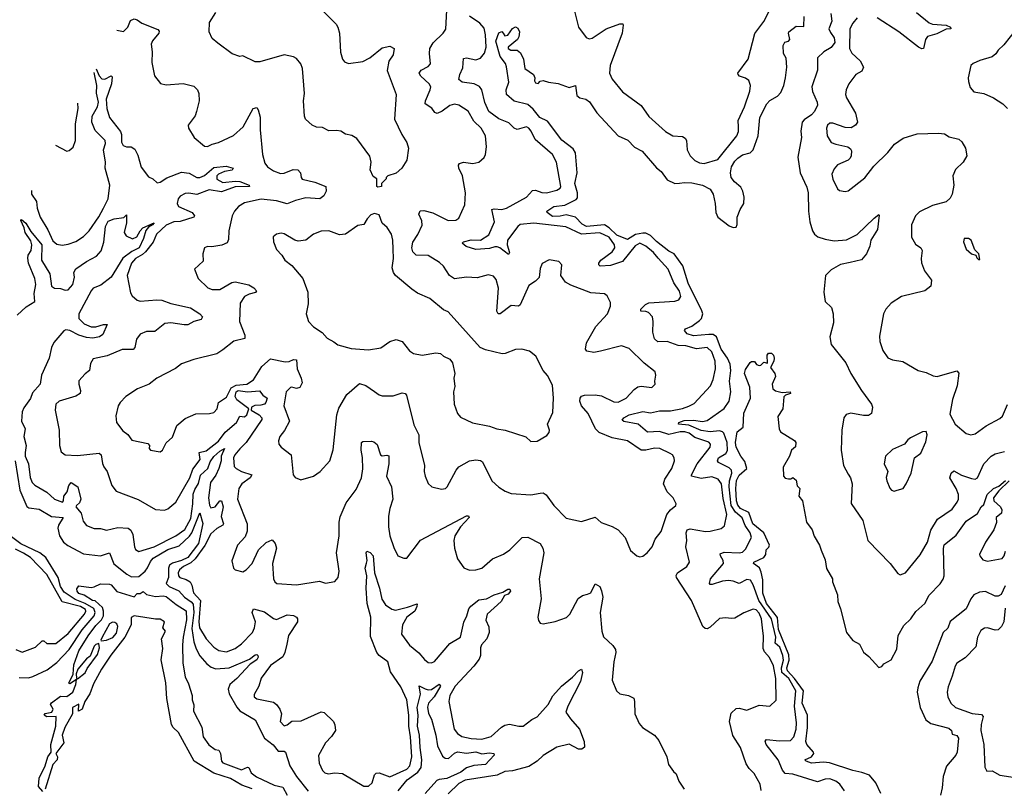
# Model space of a CAD drawing. Extents: x 2220333 to 2384341, y 721037 to 894043.
# Tile 222 of 256: x 2282038 to 2288464, y 869549 to 874564. Entities that reach past the tile are written whole.
import ezdxf

# ---------------------------------------------------------------- set-up
doc = ezdxf.new("R2010")
doc.units = 0

msp = doc.modelspace()

# ---------------------------------------------------------------- linework, layer by layer
at = {"layer": '0CON10XD'}
for points in [[(2283945.4, 874695.4), (2284103.8, 874535), (2284115.7, 874515), (2284125.6, 874475), (2284132.8, 874352.8), (2284145.6, 874305.6), (2284159.1, 874289.1), (2284185, 874278.6), (2284278.2, 874291.8), (2284324.5, 874315.5), (2284405, 874380), (2284455, 874390), (2284482.5, 874375), (2284476.2, 874335), (2284447.1, 874292.9), (2284437.3, 874232.7), (2284495.8, 874075), (2284483.8, 873915), (2284533.3, 873815), (2284565, 873762.5), (2284576.2, 873725), (2284563.9, 873646.1), (2284533.3, 873595), (2284495, 873563.3), (2284440, 873545), (2284430, 873535), (2284430, 873525), (2284400, 873495), (2284400, 873475), (2284375, 873470), (2284370, 873475), (2284370, 873525), (2284345, 873540), (2284326.7, 873585), (2284332.5, 873635), (2284323.6, 873673.6), (2284238.3, 873788.3), (2284205, 873808.8), (2284165, 873816.2), (2284133.6, 873836.4), (2284105, 873841.2), (2284055, 873837.5), (2284015, 873860), (2283975, 873862.5), (2283946.4, 873876.4), (2283903.3, 873915), (2283896.2, 873935), (2283891.2, 874035), (2283897.7, 874082.3), (2283884, 874245), (2283874, 874275), (2283845, 874310), (2283825, 874321.2), (2283765, 874334), (2283605, 874288.8), (2283575, 874288.8), (2283495, 874327.5), (2283475, 874322.5), (2283425, 874340), (2283330.5, 874410.5), (2283295, 874440), (2283273.8, 874485), (2283276.2, 874545), (2283319.1, 874610.9)], [(2285653.5, 874645), (2285685.7, 874515.7), (2285735, 874446.7), (2285755, 874438.8), (2285775, 874443.8), (2285866.8, 874503.2), (2285955, 874537.5), (2285975, 874536.7), (2285977.7, 874527.7), (2285969.5, 874475), (2285891.9, 874265), (2285886.9, 874215), (2285904.3, 874175), (2285972.7, 874092.7), (2286094.7, 874004.7), (2286145, 873932.9), (2286253.6, 873833.6), (2286300, 873805), (2286365, 873800.5), (2286381.4, 873791.4), (2286389.5, 873775), (2286395.6, 873715), (2286414.6, 873674.6), (2286444.6, 873644.6), (2286475, 873630.5), (2286505, 873626.4), (2286595, 873651.8), (2286718.2, 873805), (2286730.5, 873835), (2286729.3, 873865), (2286726.7, 873905), (2286768.5, 873995), (2286803.3, 874096.7), (2286808.6, 874135), (2286797.6, 874167.6), (2286775, 874182.5), (2286736.7, 874195), (2286726.7, 874205), (2286726.2, 874215), (2286793.4, 874306.6), (2286837.3, 874472.7), (2286895, 874552.5), (2286985, 874730.8)], [(2282671.4, 874495.3), (2282715, 874486.7), (2282743.8, 874515), (2282760.9, 874559.1), (2282785, 874569.2), (2282805, 874562.5), (2282835, 874540), (2282939.3, 874499.3), (2282948.3, 874488.3), (2282945.7, 874475), (2282905, 874425.8), (2282895.8, 874405), (2282902, 874355), (2282900, 874285), (2282917.9, 874197.9), (2282957.3, 874147.3), (2282995, 874138.6), (2283105, 874147.1), (2283175, 874130), (2283198.8, 874105), (2283207, 874083), (2283208.8, 874035), (2283192.5, 873965), (2283182.7, 873937.3), (2283138.8, 873875), (2283139.2, 873855), (2283178, 873795), (2283245, 873739.2), (2283265, 873736), (2283295, 873752.5), (2283335, 873761.4), (2283432.6, 873807.4), (2283497.5, 873865), (2283562.9, 873985), (2283585, 873991.2), (2283595.5, 873975.5), (2283608.3, 873928.3), (2283608.8, 873845), (2283623.6, 873685), (2283638.6, 873628.6), (2283655, 873602.9), (2283695, 873577.1), (2283740.3, 873559.7), (2283765, 873562.5), (2283823.1, 873586.9), (2283853, 873583), (2283870, 873565), (2283874.3, 873534.3), (2283882.6, 873522.6), (2283965, 873504), (2284035.4, 873475.4), (2284038.9, 873445), (2284023.1, 873415), (2283996.2, 873393.8), (2283905, 873400.3), (2283838, 873385), (2283785, 873362.8), (2283715, 873381.8), (2283615, 873393.1), (2283505, 873368.5), (2283467.1, 873345), (2283439.2, 873315), (2283424.3, 873285), (2283404.3, 873185.7), (2283400.8, 873129.2), (2283391.7, 873108.3), (2283357.6, 873092.4), (2283291.7, 873081.7), (2283265, 873083.3), (2283244.2, 873075.8), (2283233.3, 873035), (2283235, 872987.5), (2283180, 872935), (2283203.3, 872875), (2283266, 872815), (2283295, 872803.5), (2283345, 872802.2), (2283421.9, 872848.1), (2283445, 872853.6), (2283534.6, 872834.6), (2283566, 872815), (2283583.8, 872795), (2283576.8, 872783.2), (2283535, 872773.1), (2283505, 872757.1), (2283477.5, 872715), (2283472.7, 872595), (2283507.3, 872505), (2283506.6, 872483.4), (2283435, 872467.1), (2283365, 872408.6), (2283325, 872384.3), (2283175, 872345.8), (2283095, 872318), (2283055, 872287.5), (2282933.3, 872225), (2282884.2, 872185.8), (2282806.7, 872155), (2282731.2, 872105), (2282695, 872066.2), (2282680.8, 872045), (2282665, 871980), (2282670, 871935), (2282711.7, 871881.7), (2282745, 871856.7), (2282771.2, 871821.2), (2282875, 871797.5), (2282886.2, 871785), (2282883.3, 871765), (2282892.5, 871755), (2282955, 871743.3), (2282971.2, 871755), (2282995, 871803.8), (2283035, 871840), (2283064.4, 871915), (2283117.7, 871962.3), (2283188, 871992), (2283276.8, 871993.2), (2283305, 872000.8), (2283326.7, 872025), (2283334.8, 872065.2), (2283389, 872101), (2283418.3, 872161.7), (2283451.3, 872178.7), (2283520.8, 872185), (2283565, 872213.5), (2283618.1, 872301.9), (2283675, 872350), (2283770.9, 872330.9), (2283796.7, 872333.3), (2283825.5, 872345.5), (2283844.3, 872344.3), (2283850, 872285), (2283874.3, 872225.7), (2283882.9, 872195), (2283866.5, 872163.5), (2283845, 872156.7), (2283815, 872166.7), (2283805, 872164.3), (2283777.8, 872135), (2283762.7, 872045), (2283799.6, 871945), (2283767.4, 871882.6), (2283736, 871845), (2283726.7, 871815), (2283730, 871795), (2283744.1, 871774.1), (2283810, 871725), (2283823.8, 871595), (2283835.9, 871575.9), (2283872.3, 871562.3), (2283955, 871586), (2283998.8, 871615), (2284062, 871685), (2284083.2, 871756.8), (2284107.5, 871985), (2284121.9, 872028.1), (2284172.4, 872117.6), (2284255, 872190), (2284297.5, 872177.5), (2284355, 872137.5), (2284385, 872115.8), (2284405, 872110), (2284475, 872108.5), (2284535, 872128.9), (2284554.4, 872124.4), (2284562.8, 872112.8), (2284610.2, 871920.2), (2284642.2, 871855), (2284642.5, 871805), (2284680, 871655), (2284678, 871615), (2284684.2, 871585), (2284705, 871537.5), (2284727.5, 871515), (2284790.5, 871500.5), (2284816.7, 871505), (2284827.5, 871515), (2284886.4, 871625), (2284904.2, 871645.8), (2284975, 871684.5), (2285015, 871692.5), (2285045, 871688.1), (2285059.7, 871679.7), (2285119.2, 871555), (2285165, 871514), (2285207.3, 871487.3), (2285245, 871472), (2285375, 871463.3), (2285435, 871474.5), (2285455, 871475.6), (2285475, 871464.3), (2285525, 871394), (2285605, 871312), (2285705, 871289.2), (2285795, 871318), (2285833.5, 871283.5), (2285905, 871256.2), (2285944.2, 871234.2), (2285990, 871185), (2286025, 871101.2), (2286066.4, 871066.4), (2286085, 871060), (2286105, 871063.3), (2286134.2, 871085.8), (2286166, 871125), (2286185.8, 871174.2), (2286225.6, 871224.4), (2286262.9, 871335), (2286285.3, 871364.7), (2286320, 871395), (2286323.3, 871405), (2286303, 871443), (2286263.5, 871483.5), (2286239.1, 871535), (2286248.2, 871565), (2286295.6, 871635), (2286311.4, 871685), (2286310.8, 871705), (2286298.8, 871725), (2286284.3, 871734.3), (2286216.3, 871766.3), (2286180.9, 871769.1), (2286125, 871753.9), (2286095, 871755.4), (2286005.4, 871815.4), (2285905, 871836.4), (2285820.4, 871870.4), (2285795.4, 871895), (2285749.2, 871995), (2285705.5, 872045), (2285694.4, 872075), (2285695.8, 872095), (2285705, 872106.9), (2285725, 872114.5), (2285795, 872115.4), (2285835, 872109.2), (2285915, 872069.4), (2285945, 872068.1), (2285996.1, 872093.9), (2286049.4, 872150.6), (2286072.8, 872167.2), (2286095, 872172.2), (2286165, 872164), (2286186.2, 872185), (2286183.8, 872205), (2286190.8, 872245), (2286185, 872266.2), (2286115, 872322.5), (2286015, 872418), (2285965, 872435.7), (2285828.9, 872401.1), (2285785, 872392.3), (2285740, 872400), (2285731.9, 872415), (2285737.1, 872455), (2285799.2, 872560.8), (2285874, 872645), (2285894, 872695), (2285895, 872717.5), (2285872.3, 872762.3), (2285855, 872774), (2285765, 872781.1), (2285635, 872830.8), (2285600.9, 872850.9), (2285570, 872895), (2285576, 872965), (2285556.7, 872985), (2285495, 872997.5), (2285447.3, 872972.7), (2285435, 872940), (2285428.3, 872881.7), (2285405, 872858), (2285361.3, 872828.7), (2285305, 872702.5), (2285294.4, 872695.6), (2285245, 872698.8), (2285175, 872645.5), (2285161.2, 872645), (2285152.1, 872662.1), (2285162.2, 872812.2), (2285148, 872868), (2285130.3, 872890.3), (2285095, 872898.6), (2285025, 872880), (2284955, 872883.5), (2284875, 872872.5), (2284843.6, 872893.6), (2284803.5, 872955), (2284778.7, 872978.7), (2284705, 873024.6), (2284625, 873028.2), (2284605, 873048.1), (2284596.8, 873075), (2284605, 873113.1), (2284637.1, 873162.9), (2284666.1, 873223.9), (2284661.8, 873251.8), (2284644.3, 873295), (2284653, 873317), (2284675, 873319.4), (2284733.8, 873303.8), (2284835, 873254.3), (2284885, 873255.8), (2284905, 873268.8), (2284942.9, 873355), (2284948.5, 873435), (2284929.1, 873545), (2284904.4, 873595), (2284902.5, 873615), (2284908.8, 873625), (2284935, 873634.5), (2284995, 873624.4), (2285035, 873634), (2285070, 873665), (2285078.8, 873685), (2285086, 873735), (2285078.1, 873805), (2285049.4, 873855), (2285001.4, 873901.4), (2284965, 873967.1), (2284905, 874005.5), (2284875, 874012.5), (2284845, 874004.4), (2284795, 873966.2), (2284762.2, 873952.2), (2284748.6, 873958.6), (2284727.2, 873987.2), (2284685.6, 874015), (2284686.2, 874035), (2284717.9, 874105), (2284720.9, 874125), (2284711.8, 874145), (2284655.6, 874195), (2284644.5, 874215.5), (2284659.2, 874235), (2284705, 874258.1), (2284720, 874275), (2284712.6, 874342.6), (2284715.4, 874375), (2284737.4, 874412.6), (2284801.4, 874475), (2284818.9, 874501.1), (2284826.1, 874625)], [(2286629.4, 871439.4), (2286618.4, 871535), (2286596.7, 871565), (2286555, 871580.6), (2286485, 871571), (2286422.9, 871585), (2286422.2, 871595), (2286458.9, 871665), (2286544.6, 871775), (2286546.5, 871795), (2286536.7, 871806.8), (2286445, 871836.6), (2286407.2, 871865), (2286380, 871875), (2286348, 871875), (2286275, 871858.2), (2286215, 871876.9), (2286135, 871873.1), (2286075, 871923.6), (2285982.2, 871942.2), (2285971.2, 871951.2), (2285981.9, 871965), (2286016.7, 871985), (2286105, 872007.8), (2286155, 871999.4), (2286215, 872011.1), (2286285, 872011.2), (2286365, 872026.7), (2286405, 872042.3), (2286440.2, 872059.8), (2286547.1, 872175), (2286563.9, 872216.1), (2286580.5, 872285), (2286578.2, 872335), (2286555, 872396.9), (2286525, 872424.5), (2286455, 872416.3), (2286385.3, 872434.7), (2286335, 872438.9), (2286265, 872464.6), (2286202.6, 872462.6), (2286180.4, 872480.4), (2286170, 872525), (2286173.6, 872595), (2286169.4, 872625), (2286143, 872653), (2286125, 872660.6), (2286092.7, 872662.7), (2286092, 872675), (2286121.9, 872705), (2286145, 872717.3), (2286315, 872726.5), (2286339.2, 872735), (2286352.4, 872757.6), (2286345, 872792.5), (2286307, 872847), (2286269.6, 872935), (2286205, 873007.8), (2286175, 873044.5), (2286125, 873086.5), (2286085, 873105.4), (2286055, 873088), (2285973.5, 872986.5), (2285895, 872960), (2285826.7, 872955), (2285817.5, 872965), (2285817.7, 872975), (2285830.7, 872995), (2285905, 873048.1), (2285923, 873075), (2285921, 873095), (2285885, 873145.6), (2285825, 873172.4), (2285705, 873163.5), (2285602.5, 873212.5), (2285394.7, 873235.3), (2285305, 873227.1), (2285289.6, 873215), (2285222.1, 873125), (2285220.3, 873095), (2285235.4, 873045), (2285228.6, 873031.4), (2285172.2, 873075), (2285155, 873082.4), (2285139.3, 873080.7), (2285105, 873071.2), (2285015, 873064.1), (2284953.2, 873083.2), (2284925.8, 873105), (2284933.8, 873115), (2284985, 873127.4), (2285045, 873125.3), (2285099.1, 873160.9), (2285137.8, 873245), (2285118.8, 873325), (2285135, 873330), (2285185, 873326), (2285215, 873334), (2285345, 873406), (2285385, 873449.1), (2285405, 873451.2), (2285445, 873435.3), (2285477.5, 873435), (2285545, 873451.5), (2285565, 873464.3), (2285569.4, 873475), (2285541.5, 873635), (2285516.1, 873685), (2285402.6, 873782.6), (2285377.1, 873837.1), (2285362, 873855), (2285345, 873864.3), (2285285, 873846.5), (2285266, 873856), (2285231.5, 873891.5), (2285165, 873917.2), (2285100.4, 873965), (2285073.8, 874023.8), (2285053.8, 874105), (2285038.4, 874128.4), (2285005, 874144.6), (2284926.2, 874155), (2284905, 874172.5), (2284911.5, 874205), (2284930.9, 874249.1), (2284935, 874310), (2284955, 874314.5), (2285015, 874302.2), (2285045, 874312.5), (2285071.8, 874345), (2285082.5, 874385), (2285078.5, 874465), (2285069.4, 874509.4), (2285040.5, 874540.5), (2284975, 874585.6)], [(2287422.4, 869532.4), (2287390, 869575), (2287364, 869595), (2287325, 869610), (2287295, 869608.2), (2287245, 869591.3), (2287085, 869640), (2287035, 869646.4), (2287017.6, 869667.6), (2286989.6, 869735), (2286910.4, 869835), (2286904.4, 869855.6), (2286913.3, 869866.7), (2286997.6, 869857.6), (2287068.8, 869861.2), (2287090.3, 869885), (2287106.4, 869935), (2287108, 869975), (2287094.8, 870084.8), (2287103.4, 870185), (2287057.1, 870265), (2287012.7, 870305), (2287011.1, 870335), (2287022.7, 870385), (2287019.9, 870415), (2286998.6, 870468.6), (2286969.4, 870495), (2286973.5, 870535), (2286944.4, 870655), (2286861.4, 870775), (2286825, 870876.5), (2286807.5, 870907.5), (2286785, 870912), (2286735, 870884.5), (2286695, 870901.1), (2286665, 870904.7), (2286625, 870901.3), (2286557.5, 870877.5), (2286545, 870878.8), (2286541.4, 870885), (2286547.9, 870915), (2286630.8, 871015), (2286628.9, 871035), (2286611.5, 871065), (2286610.9, 871079.1), (2286635, 871088.8), (2286734.7, 871085.3), (2286755, 871089.6), (2286775, 871110), (2286814, 871185), (2286806.6, 871215), (2286772.4, 871262.4), (2286752.6, 871312.6), (2286710.2, 871350.2), (2286681.1, 871395), (2286668.9, 871515), (2286670.6, 871555), (2286685.8, 871605.8), (2286684.8, 871624.8), (2286669, 871639), (2286599.4, 871675), (2286592.7, 871685), (2286599.6, 871705), (2286646.6, 871733.4), (2286657.8, 871752.2), (2286654.8, 871805), (2286634.7, 871865), (2286624.6, 871875), (2286605, 871880.6), (2286545, 871874.2), (2286485, 871883.2), (2286405, 871918.8), (2286337.5, 871925), (2286339.4, 871935), (2286375, 871948.1), (2286435, 871951), (2286495, 871942.3), (2286525, 871948.7), (2286635, 872026.1), (2286669.2, 872075), (2286679.2, 872135), (2286670, 872205), (2286678.7, 872275), (2286676.2, 872316.2), (2286658, 872355), (2286616.9, 872415), (2286587.1, 872495), (2286565, 872509.3), (2286535, 872509), (2286435, 872501.9), (2286394.5, 872515), (2286377.1, 872535), (2286383.3, 872546.7), (2286425, 872563.8), (2286475, 872600), (2286488.5, 872615), (2286496.2, 872645), (2286491.2, 872665), (2286400.3, 872845), (2286367.1, 872957.1), (2286309.7, 873035), (2286275, 873054.2), (2286195, 873115.4), (2286155.1, 873155.1), (2286125, 873169.9), (2286105, 873171.8), (2286057.6, 873162.4), (2286005, 873130.3), (2285935, 873156.9), (2285885, 873206.3), (2285855, 873224.4), (2285736.9, 873215), (2285709.1, 873229.1), (2285665, 873276.3), (2285605, 873290.7), (2285565, 873282.1), (2285515, 873279.8), (2285480.8, 873305), (2285478, 873315), (2285525, 873345.2), (2285597.1, 873352.9), (2285669.4, 873390.6), (2285678.3, 873401.7), (2285677.8, 873435), (2285662, 873495), (2285677.5, 873565), (2285666.2, 873695), (2285650.1, 873720.1), (2285577, 873777), (2285482.6, 873902.6), (2285432.6, 873925), (2285389.5, 873979.5), (2285355, 874009.3), (2285265, 874032.8), (2285216.2, 874076.2), (2285212.9, 874105), (2285230.5, 874155), (2285216.5, 874256.5), (2285208.3, 874278.3), (2285175, 874323.8), (2285145.8, 874424.2), (2285165, 874478), (2285185, 874486.7), (2285193.3, 874475), (2285205, 874457.5), (2285225, 874463.3), (2285255, 874506.7), (2285275, 874517.5), (2285289.2, 874509.2), (2285300, 874485), (2285295, 874452.5), (2285286.2, 874435), (2285226.2, 874385), (2285226.2, 874375), (2285244.2, 874364.2), (2285285, 874364.5), (2285306.6, 874346.6), (2285326.9, 874306.9), (2285334.6, 874244.6), (2285391.2, 874205), (2285400, 874185), (2285397.5, 874165), (2285405, 874152.5), (2285421.7, 874148.3), (2285435, 874162.5), (2285455, 874167.5), (2285490, 874155), (2285552.7, 874147.3), (2285625, 874121.5), (2285665, 874133.3), (2285675, 874068), (2285695, 874054.2), (2285732.5, 874045), (2285757, 874027), (2285805.5, 873955.5), (2285944, 873805), (2286007.6, 873777.6), (2286051.7, 873731.7), (2286101.2, 873705), (2286195, 873598), (2286225, 873572.9), (2286265, 873519.2), (2286315, 873495.7), (2286345, 873496.5), (2286377.6, 873502.4), (2286425, 873498.9), (2286495, 873484.6), (2286545, 873457.3), (2286564.6, 873425), (2286578.2, 873365), (2286581.5, 873305), (2286595, 873276), (2286668.8, 873218.8), (2286695, 873207.5), (2286715, 873210), (2286721.7, 873228.3), (2286720, 873275), (2286740.4, 873325), (2286765.5, 873364.5), (2286765.8, 873405), (2286758.4, 873445), (2286745, 873471.1), (2286704.6, 873505), (2286682.8, 873535), (2286676.6, 873565), (2286685, 873604), (2286705, 873641.1), (2286725, 873660.9), (2286755, 873681.5), (2286806, 873694), (2286826.2, 873713.8), (2286857.1, 873805), (2286867.8, 873925), (2286915, 874015.6), (2286935, 874035.5), (2286985, 874065.6), (2287005, 874088.1), (2287025.7, 874134.3), (2287036, 874184), (2287045.6, 874255), (2287041.7, 874311.7), (2287023.8, 874343.8), (2287021.4, 874395), (2287032.3, 874417.7), (2287056.3, 874423.7), (2287064.4, 874435), (2287055.5, 874475), (2287058.5, 874485), (2287105, 874521.4), (2287155, 874520), (2287157.9, 874585)], [(2287332.9, 874605), (2287337.8, 874555), (2287320, 874505), (2287329.6, 874479.6), (2287354.7, 874445), (2287357.4, 874415), (2287335, 874382.2), (2287285.5, 874354.5), (2287246, 874315), (2287244.5, 874235), (2287208.2, 874125), (2287212.9, 874095), (2287242.7, 874025), (2287245.3, 874005), (2287225.2, 873965), (2287206.9, 873943.1), (2287159.1, 873910.9), (2287145.9, 873894.1), (2287135.4, 873835.4), (2287140.6, 873795), (2287117.6, 873667.6), (2287131.1, 873565), (2287175, 873470), (2287185, 873433.3), (2287185.5, 873315), (2287194.4, 873245), (2287212.5, 873185), (2287225, 873163.3), (2287247, 873147), (2287295, 873130.8), (2287355, 873120.7), (2287435, 873126.4), (2287505, 873163.1), (2287615, 873268.9), (2287645, 873292.5), (2287648.3, 873288.3), (2287636.7, 873195), (2287592.5, 873125), (2287586, 873085), (2287564.3, 873035), (2287532.7, 872997.3), (2287459.2, 872979.2), (2287395, 872966), (2287335, 872932), (2287297.5, 872895), (2287286.5, 872785), (2287295.7, 872725.7), (2287335.7, 872685), (2287348.1, 872645), (2287348.9, 872585), (2287325.8, 872495), (2287334.4, 872444.4), (2287429.4, 872325), (2287462.9, 872255), (2287531.9, 872145), (2287598, 872055), (2287603.6, 872036.4), (2287596.7, 871995), (2287578.8, 871981.2), (2287545, 871980.5), (2287463.2, 871996.8), (2287432.4, 871987.6), (2287418.1, 871965), (2287403.6, 871885), (2287399.2, 871755), (2287414.7, 871654.7), (2287445, 871598.1), (2287460, 871575), (2287471.2, 871535), (2287465, 871406.7), (2287540.6, 871295), (2287573.1, 871165), (2287718.8, 871015), (2287770.5, 870950.5), (2287785, 870941.2), (2287818.8, 870955), (2287915, 871072), (2287963.5, 871155), (2287985, 871233.8), (2288029.4, 871305), (2288125, 871370), (2288157.3, 871415), (2288165.4, 871435), (2288164.6, 871465), (2288151.3, 871505), (2288108.2, 871575), (2288116.9, 871605), (2288135, 871619.4), (2288185, 871592.7), (2288249.7, 871570.3), (2288275, 871565.6), (2288289.4, 871575), (2288331.8, 871665), (2288378.9, 871715), (2288405, 871730.9), (2288465, 871745.5)], [(2287505, 874576.7), (2287475, 874540), (2287456.7, 874505), (2287453.1, 874375), (2287470, 874345), (2287524.3, 874295), (2287545.8, 874254.2), (2287535, 874228.8), (2287496.2, 874205), (2287449.2, 874145), (2287431.4, 874105), (2287428.6, 874075), (2287435, 874053.8), (2287493.7, 873953.7), (2287505.7, 873894.3), (2287494.3, 873875.7), (2287465, 873858.8), (2287425, 873860), (2287345, 873888.6), (2287325, 873887.5), (2287311.2, 873875), (2287304, 873855), (2287309.2, 873805), (2287335, 873762.9), (2287365, 873750.6), (2287444, 873734), (2287461.2, 873721.2), (2287467.3, 873707.3), (2287466, 873675), (2287459.4, 873660.6), (2287445, 873648), (2287375, 873616), (2287355, 873591.2), (2287338.6, 873555), (2287345, 873522.5), (2287375, 873460), (2287389.5, 873449.5), (2287425, 873442.5), (2287445, 873448), (2287555, 873532), (2287612.1, 873607.9), (2287705, 873696.2), (2287747.9, 873752.1), (2287805, 873790), (2287895, 873818.6), (2288035, 873824.2), (2288075, 873819.2), (2288105, 873800), (2288166.7, 873785), (2288186.8, 873766.8), (2288212, 873725), (2288220, 873675), (2288195, 873633.8), (2288145, 873586.7), (2288128, 873545), (2288135.7, 873484.3), (2288124.2, 873425), (2288111.5, 873398.5)], [(2287890.3, 874610.3), (2287975, 874543.6), (2287995, 874534.7), (2288085, 874528.6), (2288112.5, 874515), (2288115.8, 874504.2), (2288085, 874501.4), (2288025, 874472.3), (2287963.3, 874455), (2287949.2, 874435), (2287937.5, 874375), (2287926.4, 874373.6), (2287905, 874383.8), (2287775, 874483.5), (2287635, 874575.4)], [(2288544.2, 874505), (2288461.2, 874398.8), (2288424, 874365), (2288408.7, 874341.3), (2288385, 874322), (2288305, 874297.5), (2288261.7, 874278.3), (2288246.2, 874265), (2288229.2, 874185), (2288230, 874160), (2288242.3, 874122.3), (2288265, 874093.8), (2288331.4, 874081.4), (2288393.2, 874053.2), (2288454.3, 874014.3), (2288485, 873983.3)], [(2282536.6, 874242), (2282557.1, 874197.1), (2282575, 874178.8), (2282595, 874175.8), (2282635, 874197.1), (2282641.7, 874191.7), (2282637.6, 874145), (2282602.4, 874045), (2282606.4, 873985), (2282625, 873925.6), (2282697.1, 873835), (2282702.6, 873815), (2282702.5, 873765), (2282713.5, 873743.5), (2282735, 873733.3), (2282765, 873733.1), (2282788.9, 873718.9), (2282809.3, 873679.3), (2282831.2, 873601.2), (2282878.3, 873538.3), (2282907.5, 873525), (2282935, 873500), (2282955, 873502.5), (2282998.1, 873531.9), (2283095, 873569.2), (2283143.3, 873563.2), (2283194.3, 873535), (2283215, 873533.9), (2283245, 873547.6), (2283305, 873598.9), (2283385, 873608.1), (2283432, 873595), (2283425, 873582.3), (2283375, 873572.4), (2283335, 873555.3), (2283324.1, 873545), (2283325, 873523.8), (2283365, 873501.6), (2283445, 873510.7), (2283475, 873507.9), (2283536.2, 873485), (2283537.5, 873475), (2283445, 873473.7), (2283355, 873441.4), (2283275, 873454), (2283195, 873423.3), (2283142, 873432), (2283119.3, 873430.7), (2283085, 873412.5), (2283072.2, 873395), (2283065.9, 873364.1), (2283075, 873344.5), (2283163.3, 873305), (2283178.9, 873285), (2283175.8, 873275), (2283085, 873247.2), (2283045, 873244.7), (2282995, 873222), (2282931.8, 873165), (2282908.9, 873111.1), (2282860.4, 873049.6), (2282839.4, 873030.6), (2282793.9, 873005), (2282767.1, 872975), (2282739.6, 872895), (2282760.6, 872780.6), (2282771.8, 872761.8), (2282804.5, 872734.5), (2282825, 872727.5), (2282933.6, 872736.4), (2282965, 872733.5), (2283025, 872711.8), (2283154.1, 872684.1), (2283214.3, 872645), (2283230.8, 872625), (2283223, 872607), (2283174.5, 872595.5), (2283136.2, 872573.8), (2283112.6, 872572.6), (2283025, 872586.4), (2282985, 872581.4), (2282920.2, 872529.8), (2282865, 872529.4), (2282825, 872512), (2282800.2, 872479.8), (2282790, 872425), (2282778, 872412), (2282707.6, 872412.4), (2282609.8, 872370.2), (2282518.1, 872351.9), (2282500.5, 872319.5), (2282493.3, 872275), (2282465, 872253.8), (2282425, 872207.5), (2282424.4, 872185), (2282435.6, 872145), (2282432.9, 872125), (2282405, 872107.3), (2282296.7, 872075), (2282274.3, 872055.7), (2282269.2, 872015), (2282296.9, 871885), (2282297.1, 871785), (2282308, 871745), (2282335, 871724.2), (2282415, 871719.6), (2282556.4, 871736.4), (2282570.4, 871725), (2282577.8, 871667.8), (2282586.5, 871646.5), (2282610, 871615), (2282638.9, 871525), (2282667.9, 871487.9), (2282812.4, 871432.4), (2282925, 871368.1), (2282983.9, 871363.9), (2283005, 871372), (2283057.1, 871415), (2283148.9, 871575), (2283169.3, 871630.7), (2283215.5, 871695), (2283210.3, 871739.7), (2283255, 871750), (2283335, 871814.3), (2283378.4, 871871.6), (2283452.7, 871935), (2283475, 871976.4), (2283505, 871972.5), (2283520, 871985), (2283532.7, 872025), (2283455, 872082.3), (2283444.5, 872105), (2283451.3, 872135), (2283465, 872144.5), (2283524.5, 872134.5), (2283602.3, 872142.3), (2283624.1, 872114.1), (2283652.5, 872095), (2283644.4, 872065), (2283635.5, 872055), (2283612.3, 872047.7), (2283573.5, 872046.6), (2283551.2, 872035), (2283548.2, 872015), (2283600.4, 871985), (2283619.1, 871965), (2283619.5, 871955), (2283515.7, 871804.3), (2283475, 871764.5), (2283443.1, 871725), (2283434.7, 871705), (2283438.9, 871648.9), (2283450, 871635), (2283485, 871615.9), (2283553.8, 871595), (2283541.9, 871575), (2283487.5, 871535), (2283468.5, 871505), (2283460, 871435), (2283522.5, 871275), (2283523.9, 871226.1), (2283510, 871190), (2283460, 871135), (2283423.6, 871033.6), (2283433.3, 870985), (2283445, 870973.3), (2283495, 870962), (2283516, 870975), (2283555, 871016.2), (2283595.8, 871104.2), (2283646.6, 871153.4), (2283685, 871169.2), (2283705, 871146.2), (2283713.6, 871115), (2283688.5, 871015), (2283695.8, 870915.8), (2283703.8, 870895), (2283717.5, 870885), (2283845, 870876.7), (2283995, 870900), (2284035, 870886.7), (2284095, 870897.5), (2284116.7, 870925), (2284123.3, 870965), (2284106.2, 871085), (2284124.4, 871195), (2284123.1, 871285), (2284129.1, 871320.9), (2284168.2, 871411.8), (2284235, 871498), (2284268.1, 871575), (2284276.9, 871633.1), (2284276.5, 871706.5), (2284266.4, 871755), (2284268.8, 871805), (2284278.3, 871811.7), (2284335, 871814.2), (2284349.7, 871809.7), (2284371.2, 871791.2), (2284393.3, 871725), (2284405, 871718.8), (2284435, 871722.5), (2284447, 871717), (2284448.2, 871665), (2284432.2, 871585), (2284465.4, 871515.4), (2284472.9, 871435), (2284453.1, 871375), (2284445.8, 871325), (2284445.8, 871254.2), (2284454.4, 871195), (2284479.1, 871119.1), (2284506.1, 871066.1), (2284545, 871050), (2284565, 871050), (2284655, 871166.9), (2284955, 871326.7), (2284967.5, 871327.5), (2284972.5, 871315), (2284914.4, 871255.6), (2284878.1, 871195), (2284870.9, 871165), (2284875.6, 871115.6), (2284895.8, 871045), (2284936.8, 870986.8), (2284975, 870972), (2285015, 870974.4), (2285055, 870985.6), (2285123.5, 871046.5), (2285195, 871076.5), (2285237.5, 871105), (2285316.7, 871185), (2285355, 871186.7), (2285434.3, 871145), (2285452.2, 871115), (2285459.5, 871085), (2285428.9, 870915), (2285441.1, 870785), (2285420.8, 870665), (2285424.2, 870644.2), (2285435, 870626.7), (2285455, 870621.2), (2285533, 870637), (2285607.6, 870662.4), (2285629.2, 870685), (2285682.4, 870787.6), (2285712.4, 870807.6), (2285745, 870814.4), (2285765.6, 870825), (2285795, 870883.8), (2285824.2, 870865), (2285836.3, 870836.3), (2285844.4, 870795), (2285827.8, 870695), (2285837.1, 870575), (2285847.7, 870537.7), (2285909.8, 870479.8), (2285926, 870455), (2285929.2, 870435), (2285915.5, 870374.5), (2285906, 870255), (2285934.3, 870185), (2285955, 870166), (2286012.5, 870155), (2286045.8, 870135.8), (2286051.2, 870115), (2286052.5, 870035), (2286081.7, 869971.7), (2286103.3, 869945), (2286181.2, 869895), (2286210.5, 869860.5), (2286261.2, 869755), (2286273.3, 869705), (2286305, 869657.5), (2286322.3, 869642.3), (2286341.2, 869595), (2286375, 869543.3)], [(2282114.4, 873448.3), (2282116, 873426), (2282148, 873378), (2282153.3, 873333.3), (2282171.2, 873275), (2282222.1, 873192.1), (2282255, 873121.4), (2282279.8, 873099.8), (2282315, 873092.5), (2282355, 873099.4), (2282405, 873116.9), (2282455, 873148.2), (2282492.5, 873185), (2282555, 873276.7), (2282585.9, 873335), (2282616, 873395), (2282627.1, 873485), (2282596.5, 873595), (2282598.4, 873635), (2282585.2, 873715), (2282597.7, 873755), (2282596.2, 873775), (2282531.2, 873841.2), (2282510, 873895), (2282512.3, 873935), (2282545.1, 873994.9), (2282551.8, 874025), (2282540.5, 874085), (2282541.1, 874135), (2282524.5, 874219.3)], [(2282272.2, 873745), (2282345, 873706.7), (2282360.7, 873709.3), (2282387.3, 873732.7), (2282401.4, 873775), (2282403.1, 873885), (2282420, 873985), (2282418.3, 874019.5)], [(2288111.5, 873398.5), (2288085, 873374.4), (2287995, 873350.9), (2287910.5, 873309.5), (2287885.6, 873285), (2287858.6, 873225), (2287858.6, 873145), (2287885, 873098.8), (2287918.8, 873075), (2287928.5, 873058.5), (2287921.9, 873005), (2287925, 872977.5), (2287944.3, 872925), (2287990, 872865), (2287985.8, 872825), (2287945, 872794.3), (2287793.2, 872756.8), (2287725, 872713.8), (2287692, 872675), (2287676, 872645), (2287650.3, 872499.7), (2287651.4, 872465), (2287671.1, 872405), (2287705, 872358), (2287735, 872344.2), (2287802.9, 872332.9), (2287902.5, 872275), (2287955, 872261.2), (2287999.5, 872239.5), (2288026.4, 872236.4), (2288155, 872273.3), (2288167.7, 872257.7), (2288157.1, 872175), (2288126, 872085), (2288109.3, 871989.3), (2288144.2, 871925), (2288215, 871862.9), (2288245, 871854.2), (2288275, 871862.5), (2288345, 871912.9), (2288435, 871960.8), (2288453.2, 871976.8), (2288485, 872052.5)], [(2282021.5, 872635), (2282079.8, 872690.2), (2282137.5, 872725), (2282133.6, 872776.4), (2282142.5, 872835), (2282137.6, 872875), (2282096.6, 872975), (2282091.7, 873008.3), (2282093.1, 873026.9), (2282112.6, 873057.4), (2282118.5, 873095), (2282110.2, 873120.2), (2282073.3, 873175), (2282067.5, 873205), (2282046.7, 873253.3), (2282050.3, 873259.7), (2282078.2, 873235), (2282111.7, 873181.7), (2282183.7, 873095), (2282181.1, 872995), (2282235.9, 872905.9), (2282245.4, 872825), (2282265, 872811.4), (2282305, 872808.9), (2282335, 872799.1), (2282355, 872801.4), (2282386, 872835), (2282395, 872883.3), (2282392.4, 872915), (2282405, 872939), (2282474.1, 872985.9), (2282540.1, 873019.9), (2282569.8, 873055), (2282587.3, 873112.7), (2282598.3, 873215), (2282615, 873249.1), (2282655, 873265.4), (2282717, 873273), (2282735, 873290), (2282735, 873237.5), (2282720, 873175), (2282733, 873153), (2282775, 873132.9), (2282803.5, 873146.5), (2282825, 873186.7), (2282841.9, 873205), (2282915, 873237.5), (2282905.8, 873225), (2282879.3, 873210.7), (2282861.3, 873188.7), (2282845.6, 873135), (2282818.5, 873075), (2282769.3, 873050.7), (2282712.4, 873007.6), (2282635, 872882.7), (2282568.6, 872831.4), (2282517.9, 872812.1), (2282504.5, 872795), (2282423.2, 872645), (2282423.4, 872615), (2282459.8, 872579.8), (2282505, 872559.3), (2282535, 872558.9), (2282585.5, 872575.5), (2282608.8, 872575), (2282580.5, 872509.5), (2282560, 872495), (2282515, 872485.7), (2282475, 872490.9), (2282425, 872506.3), (2282365, 872536.8), (2282339.2, 872540.8), (2282325.9, 872534.1), (2282261.5, 872458.5), (2282245.8, 872425), (2282229.6, 872355), (2282180.6, 872245), (2282172, 872185), (2282121.1, 872128.9), (2282107.7, 872092.3), (2282065, 872031.1), (2282053.9, 872005), (2282049.2, 871945), (2282073.8, 871895), (2282066.1, 871845), (2282080.8, 871785), (2282075, 871740), (2282074.7, 871715), (2282095.4, 871665), (2282106.9, 871576.9), (2282118.9, 871545), (2282136.6, 871526.6), (2282215, 871480), (2282265, 871435.5), (2282316.7, 871415), (2282324, 871425), (2282325.5, 871455), (2282347.9, 871482.1), (2282358.8, 871525), (2282375, 871544.4), (2282416.9, 871515), (2282436.8, 871435), (2282428.7, 871411.3), (2282408, 871395), (2282404.5, 871385), (2282440, 871345), (2282452.2, 871292.2), (2282475, 871264.3), (2282525, 871244.4), (2282565, 871244.4), (2282605, 871232.1), (2282679.2, 871250.8), (2282747.1, 871245), (2282763.2, 871233.2), (2282776.1, 871205), (2282786.7, 871125), (2282795, 871107.5), (2282815, 871093.8), (2282915, 871123.4), (2283057.1, 871195), (2283115, 871237.3), (2283155, 871309.7), (2283169.1, 871405), (2283171.4, 871468.6), (2283181.4, 871498.6), (2283205, 871537.1), (2283218.4, 871591.6), (2283266.2, 871635), (2283282.1, 871677.9), (2283305, 871712.9), (2283345, 871748.7), (2283375.6, 871765.6), (2283354.1, 871715.9), (2283353, 871685), (2283337.6, 871635), (2283317.3, 871592.7), (2283283.3, 871545), (2283270.8, 871445), (2283276.8, 871396.8), (2283285, 871379.2), (2283313.1, 871385), (2283345, 871424.3), (2283355, 871424), (2283367.2, 871385), (2283352.4, 871322.4), (2283368.8, 871275), (2283364.5, 871265), (2283325, 871242.8), (2283285, 871210), (2283247, 871133), (2283184.3, 871045), (2283155, 871019.6), (2283106.8, 870995), (2283081.5, 870975), (2283072.2, 870955), (2283073.8, 870935), (2283083.2, 870923.2), (2283125, 870911.4), (2283150.7, 870895), (2283161, 870875), (2283171.9, 870825), (2283217.6, 870775), (2283206.9, 870635), (2283211.9, 870595), (2283255, 870523.1), (2283305, 870469.4), (2283338, 870448), (2283388.1, 870438.1), (2283445, 870460.4), (2283485, 870491.2), (2283556.7, 870565), (2283571.8, 870595), (2283576.4, 870635), (2283554.6, 870695), (2283565, 870720), (2283635, 870699.4), (2283695, 870657.7), (2283715, 870650.4), (2283785, 870680.7), (2283825, 870675.5), (2283844.2, 870665), (2283851.4, 870655), (2283850.6, 870635), (2283793.3, 870545), (2283781.1, 870488.9), (2283769.5, 870435), (2283755, 870407.5), (2283675, 870350), (2283613.5, 870266.5), (2283599.2, 870215), (2283569.5, 870160.5), (2283568.8, 870145), (2283585, 870132.9), (2283695, 870111.4), (2283715, 870096), (2283736, 870065), (2283746.2, 870035), (2283738.8, 869985), (2283765, 869956.7), (2283785, 869963.8), (2283815, 869986.7), (2283875, 869989.4), (2284005, 870048), (2284025, 870044), (2284085.8, 869985), (2284096.1, 869963.9), (2284098.8, 869925), (2284074.1, 869885.9), (2284034.2, 869845.8), (2283987.7, 869762.3), (2283993, 869713), (2284013.8, 869665), (2284030.3, 869650.3), (2284052.3, 869642.3), (2284095, 869648.6), (2284145, 869644.4), (2284285, 869562), (2284315, 869562), (2284338, 869585), (2284354.4, 869635.6), (2284365, 869648), (2284385, 869648.9), (2284455, 869624.5), (2284565, 869672.8), (2284585, 869695.8), (2284596.8, 869755), (2284589.6, 869885), (2284578.4, 869955), (2284578.5, 870025), (2284565.7, 870125), (2284525, 870210), (2284459.2, 870309.2), (2284440.3, 870375), (2284385, 870415.5), (2284368.3, 870435), (2284328.2, 870538.2), (2284329.2, 870665), (2284306, 870755), (2284299, 870855), (2284303.5, 870935), (2284292.4, 870985), (2284301.7, 871018.3), (2284305.3, 871035.3), (2284298.5, 871085), (2284304.6, 871095.4), (2284325, 871087.9), (2284345.2, 871065), (2284353.1, 870955), (2284386.6, 870855), (2284402.1, 870782.1), (2284425, 870745.6), (2284466.6, 870716.6), (2284490.7, 870710.7), (2284570.4, 870729.6), (2284632.5, 870752.5), (2284631.1, 870735), (2284616.2, 870705), (2284565, 870664.4), (2284536.5, 870615), (2284531.1, 870555), (2284582.7, 870482.7), (2284643, 870433), (2284679.4, 870389.4), (2284705, 870370), (2284725, 870367.1), (2284745, 870375.7), (2284845, 870494.4), (2284915, 870534.4), (2284936.6, 870633.4), (2284956.7, 870675), (2284969.4, 870720.6), (2284982.3, 870737.7), (2285035, 870777.5), (2285085, 870784.5), (2285135, 870811.3), (2285192.2, 870827.8), (2285225, 870847.3), (2285237.9, 870847.9), (2285240.6, 870835), (2285225.3, 870814.7), (2285203.1, 870806.9), (2285181.5, 870768.5), (2285089.4, 870685), (2285080, 870645), (2285101.2, 870601.2), (2285102.9, 870565), (2285086.2, 870523.8), (2285051.4, 870485), (2285045.6, 870465), (2285045.6, 870415.6), (2285037.8, 870392.2), (2285002.9, 870345), (2284879.4, 870215), (2284845, 870153.3), (2284839.4, 870115), (2284873.5, 869935), (2284895, 869905.7), (2284925, 869886.7), (2284983.9, 869873.9), (2285055, 869868.9), (2285115, 869886.9), (2285182.6, 869947.4), (2285205, 869960.8), (2285235, 869966.9), (2285295, 869953.3), (2285325, 869954.4), (2285381.4, 869998.6), (2285415, 870014.6), (2285488.2, 870095), (2285517.8, 870152.2), (2285573.8, 870216.2), (2285647.2, 870272.8), (2285685, 870314.2), (2285706, 870326), (2285710.8, 870305), (2285698.5, 870245), (2285615.8, 870085), (2285603.3, 870045), (2285632.1, 870002.1), (2285692, 869935), (2285722.5, 869855), (2285723.6, 869816.4), (2285706.4, 869803.6), (2285685, 869803.8), (2285625, 869836.5), (2285545, 869817.5), (2285455, 869763.5), (2285414.7, 869725.3), (2285362, 869692), (2285255, 869662.5), (2285205, 869659.4), (2285155, 869634.2), (2284945, 869601.5), (2284905, 869581.1), (2284835, 869512.5)], [(2285375, 871812.5), (2285415, 871813.3), (2285478.8, 871851.2), (2285495, 871870), (2285496.4, 871886.4), (2285482.5, 871925), (2285518.6, 872001.4), (2285522.2, 872095), (2285515, 872180), (2285482.9, 872242.9), (2285454.2, 872275), (2285407.3, 872367.3), (2285365, 872400), (2285315, 872414), (2285275, 872412.5), (2285207.5, 872385), (2285187.3, 872382.7), (2285078.7, 872408.7), (2285044.6, 872424.6), (2284835, 872656.7), (2284805, 872671.2), (2284715, 872743.8), (2284635, 872780), (2284596.7, 872805), (2284492, 872895), (2284477.5, 872915), (2284469.2, 872945), (2284476.9, 873005), (2284475.5, 873065.5), (2284474.4, 873125), (2284464, 873165), (2284436.8, 873206.8), (2284403.3, 873235), (2284385, 873290), (2284355, 873300), (2284330.5, 873289.5), (2284306.4, 873263.6), (2284285, 873227.5), (2284245, 873220), (2284165, 873164.4), (2284125, 873160.6), (2284055, 873185.8), (2284005, 873184.2), (2283955.6, 873164.4), (2283905, 873125.8), (2283855, 873118.8), (2283834.3, 873124.3), (2283765, 873166), (2283745, 873170), (2283715, 873164), (2283693, 873147), (2283694, 873115), (2283715, 873063.3), (2283748.1, 873028.1), (2283768.8, 872995), (2283815, 872960), (2283885.6, 872875), (2283919.4, 872785), (2283921.2, 872708.8), (2283908.8, 872645), (2283923.3, 872595), (2283955, 872558.8), (2284013, 872523), (2284045.7, 872485.7), (2284088.3, 872461.7), (2284115, 872442.5), (2284202.3, 872417.7), (2284315, 872410.5), (2284395, 872422.9), (2284455, 872464.2), (2284495, 872476), (2284534.1, 872464.1), (2284583, 872403), (2284607.5, 872385), (2284665, 872375.8), (2284755, 872390), (2284785, 872386), (2284805, 872368), (2284845, 872348.8), (2284863.8, 872325), (2284878.8, 872255), (2284872, 872225), (2284878.8, 872171.2), (2284868.8, 872135), (2284873.3, 872055), (2284896.2, 871995), (2284915, 871970), (2284993, 871933), (2285105, 871912.5), (2285153.2, 871893.2), (2285205.7, 871885.7), (2285341.7, 871841.7), (2285375, 871812.5)], [(2288305, 873000), (2288297.5, 873035), (2288273, 873063), (2288248.8, 873125), (2288230, 873135), (2288202.5, 873135), (2288198.8, 873115), (2288215, 873067.5), (2288250, 873035), (2288278.3, 873028.3), (2288285, 873010), (2288295, 873000), (2288305, 873000)], [(2287659.2, 869515), (2287625, 869585.5), (2287585.2, 869635.2), (2287535, 869652.8), (2287475, 869664.7), (2287324, 869714), (2287285, 869719), (2287205, 869713.5), (2287171.4, 869725), (2287163.1, 869735), (2287206.2, 869753.8), (2287221.6, 869775), (2287219.1, 869785), (2287175.7, 869835), (2287169.6, 869855), (2287180.7, 869945), (2287180.9, 870025), (2287144.4, 870105), (2287153.6, 870185), (2287095.9, 870265), (2287049.7, 870315), (2287044.7, 870335), (2287059.3, 870385), (2287059.1, 870419.1), (2286990.6, 870585), (2286984.2, 870664.2), (2286912, 870755), (2286888.6, 870821.4), (2286888.8, 870908.8), (2286878.2, 870958.2), (2286866.6, 870986.6), (2286828.6, 871015), (2286830, 871025), (2286895.7, 871055), (2286908.1, 871075), (2286909.2, 871105), (2286928.2, 871121.8), (2286932.5, 871135), (2286894.6, 871215), (2286823.3, 871275), (2286797.8, 871347.8), (2286743.1, 871375), (2286725, 871395.4), (2286716, 871425), (2286711.2, 871505), (2286716.2, 871556.2), (2286735, 871591.8), (2286784, 871636), (2286770.9, 871680.9), (2286745, 871715.6), (2286715, 871774.6), (2286710, 871805), (2286720, 871875), (2286759.2, 871905), (2286765, 871996.7), (2286808.6, 872095), (2286804.2, 872165), (2286768.9, 872255), (2286775, 872281.2), (2286805, 872327.5), (2286815, 872332.5), (2286835, 872332.5), (2286847.5, 872315), (2286865, 872307.5), (2286875, 872310), (2286895, 872330), (2286918.3, 872321.7), (2286917.5, 872375), (2286925, 872387.5), (2286945, 872387.5), (2286957.5, 872375), (2286963.3, 872355), (2286961.2, 872335), (2286937.5, 872295), (2286965.7, 872255), (2286972, 872235), (2286950, 872185), (2286954, 872155), (2286971.9, 872141.9), (2287015, 872131.2), (2287067.5, 872135), (2287070, 872125), (2287036, 872114), (2287026, 872104), (2287018.9, 872025), (2286985.8, 871975), (2286994.2, 871895), (2287003.8, 871875), (2287095, 871817.5), (2287103.3, 871805), (2287102.5, 871777.5), (2287076.2, 871755), (2287063.3, 871716.7), (2287021.2, 871645), (2287023.3, 871585), (2287035, 871572.5), (2287055, 871567.5), (2287071.7, 871568.3), (2287085, 871577.5), (2287105, 871560), (2287113, 871523), (2287130, 871505), (2287122.5, 871455), (2287146.7, 871425), (2287174.2, 871285), (2287211.1, 871235), (2287223, 871193), (2287259.2, 871135), (2287268.3, 871101.7)], [(2287745, 871487.5), (2287765, 871493.3), (2287804.1, 871505.9), (2287823.8, 871535), (2287856.2, 871605), (2287878.8, 871705), (2287920, 871735), (2287951.7, 871808.3), (2287960, 871855), (2287955, 871877.5), (2287930, 871875), (2287853.3, 871835), (2287835, 871823.3), (2287812.5, 871795), (2287735, 871760), (2287688, 871715), (2287680, 871665), (2287703.8, 871615), (2287694.3, 871575.7), (2287698, 871555), (2287716.4, 871506.4), (2287727.5, 871495), (2287745, 871487.5)], [(2282008.2, 871685), (2282039, 871495), (2282085, 871388.1), (2282098.2, 871378.2), (2282165, 871370.2), (2282245, 871321.4), (2282321.2, 871315), (2282290.6, 871265), (2282288.1, 871245), (2282298, 871195), (2282324, 871155), (2282352.5, 871132.5), (2282455, 871078), (2282565, 871064.6), (2282625, 871084.3), (2282652.5, 871012.5), (2282736.7, 870945), (2282768.3, 870928.3), (2282815, 870931.2), (2282857, 870965), (2282872.6, 870987.4), (2282891.8, 871028.2), (2282910, 871050), (2283005, 871106.1), (2283079, 871130.9), (2283146.3, 871193.7), (2283161.3, 871215), (2283215, 871346.2), (2283233.7, 871276.3), (2283205.6, 871145), (2283135.6, 871054.4), (2283095, 871034.4), (2283035, 871018.7), (2283016.7, 871005), (2283009.1, 870985), (2283009.8, 870925), (2282994.8, 870885), (2283013.4, 870865), (2283076.9, 870836.9), (2283113.3, 870795), (2283156.4, 870766.4), (2283170, 870750), (2283175.1, 870695.1), (2283161.8, 870591.8), (2283175.2, 870505), (2283189.4, 870459.4), (2283215, 870414), (2283260, 870360), (2283288.7, 870338.7), (2283317.9, 870327.9), (2283405, 870334.8), (2283537.8, 870392.2), (2283575, 870419.7), (2283585, 870421.8), (2283592.9, 870415), (2283594.7, 870405), (2283585, 870386.7), (2283541.7, 870358.3), (2283455.3, 870264.7), (2283409.8, 870225), (2283399.5, 870195), (2283406.2, 870165), (2283455, 870078.5), (2283474.7, 870055), (2283574.4, 869994.4), (2283636.6, 869876.6), (2283691.7, 869831.7), (2283725, 869791.5), (2283765, 869791.4), (2283773.6, 869783.6), (2283801.2, 869695), (2283845.7, 869625), (2283920.1, 869530.1)], [(2287268.3, 871101.7), (2287295, 871040), (2287303, 870983), (2287342.5, 870915), (2287342.5, 870895), (2287375, 870810), (2287377, 870767), (2287395, 870720), (2287434.2, 870565), (2287475, 870513.8), (2287519.3, 870489.3), (2287546.1, 870436.1), (2287579.5, 870409.5), (2287645, 870336.7), (2287665, 870344), (2287678.8, 870361.2), (2287725, 870386.2), (2287763.6, 870456.4), (2287772.3, 870545), (2287809.5, 870610.5), (2287854.8, 870655), (2287886.6, 870703.4), (2287945, 870754.6), (2287975, 870809.1), (2288045, 870881.8), (2288065, 870912.7), (2288072.5, 870935), (2288067.5, 871112.5), (2288071.9, 871138.1), (2288150.4, 871199.6), (2288215, 871291.3), (2288289.2, 871340.8), (2288314.4, 871385), (2288330, 871400), (2288353.6, 871465), (2288394, 871505), (2288429.2, 871520.8), (2288472.7, 871557.3)], [(2288496, 871555), (2288429.5, 871490.5), (2288394.3, 871445), (2288397.1, 871425), (2288439.4, 871385), (2288447.5, 871365), (2288447.2, 871345), (2288411.8, 871315), (2288412.5, 871282.5), (2288396.5, 871235), (2288341.5, 871155), (2288302.9, 871075), (2288304.4, 871065), (2288325, 871040), (2288355, 871030.5), (2288451.2, 871048.8), (2288463.8, 871065), (2288473.3, 871095)], [(2286877.1, 869535), (2286870.8, 869575), (2286832.5, 869645), (2286798.9, 869678.9), (2286779.1, 869709.1), (2286741.8, 869815), (2286693.3, 869893.3), (2286671.4, 869985), (2286681.1, 870038.9), (2286715, 870069.2), (2286735, 870071.4), (2286785, 870059.2), (2286865, 870091.1), (2286935, 870084.2), (2286975.5, 870124.5), (2286974, 870265), (2286957.3, 870347.3), (2286931.2, 870401.2), (2286899.7, 870439.7), (2286890.5, 870460.5), (2286891.8, 870541.8), (2286886, 870595), (2286880.4, 870655), (2286865, 870691.4), (2286845, 870713.1), (2286825, 870716.7), (2286765, 870693.3), (2286705, 870659.4), (2286685, 870655.7), (2286645, 870661.9), (2286605, 870655.7), (2286545, 870599.4), (2286525, 870590), (2286511.5, 870591.5), (2286497.8, 870605), (2286423.4, 870775), (2286325.5, 870925), (2286322.8, 870937.2), (2286331.4, 870955), (2286392.9, 870995), (2286410.6, 871025), (2286386.1, 871125), (2286393.1, 871165), (2286387.1, 871215), (2286394.1, 871235.9), (2286415, 871242.1), (2286515, 871224.5), (2286544.5, 871225.5), (2286616.4, 871243.6), (2286639.3, 871260.7), (2286652.5, 871335), (2286629.4, 871439.4)], [(2282035, 870271.6), (2282095, 870270.6), (2282125, 870277.7), (2282218.4, 870321.6), (2282279.9, 870370.1), (2282361.5, 870455), (2282445, 870583.5), (2282525.1, 870675), (2282531, 870695), (2282522.6, 870722.6), (2282464.6, 870754.6), (2282399.7, 870779.7), (2282329.5, 870829.5), (2282305.4, 870865), (2282289.3, 870925), (2282209.7, 871055), (2282170.5, 871085), (2282044.6, 871144.6), (2281985, 871188.8)], [(2282013.3, 870455), (2282055, 870438), (2282140.7, 870469.3), (2282185, 870510), (2282195, 870510), (2282215, 870492.5), (2282275, 870494.3), (2282355, 870559.6), (2282460.2, 870685), (2282470.4, 870705), (2282467.9, 870715), (2282435, 870734.2), (2282314.5, 870764.5), (2282215, 870943.1), (2282109.5, 871055), (2282062.9, 871082.9), (2282010, 871110)], [(2282188.3, 869528.3), (2282160.8, 869560.8), (2282164.6, 869615), (2282204.5, 869695), (2282222.5, 869755), (2282244, 869785), (2282242.1, 869835), (2282274.4, 869955), (2282276.7, 870016.7), (2282215, 870014), (2282197.5, 870025), (2282204.1, 870035.9), (2282247.5, 870045), (2282257.5, 870065), (2282240, 870095), (2282245, 870105.8), (2282305, 870150.8), (2282345, 870147.1), (2282385, 870176.2), (2282405.5, 870225), (2282408.3, 870258.3), (2282365, 870230), (2282360, 870235), (2282387, 870293), (2282391.9, 870355), (2282425, 870445.6), (2282485, 870542.5), (2282535, 870610.8), (2282572.1, 870647.9), (2282584.3, 870675), (2282585.5, 870705.5), (2282578.4, 870728.4), (2282531.7, 870771.7), (2282514, 870775), (2282458.3, 870808.3), (2282425, 870820), (2282413.1, 870835), (2282410.5, 870849.5), (2282425, 870870), (2282505, 870860), (2282525, 870862.5), (2282565, 870883.8), (2282625, 870880), (2282635, 870876), (2282673.1, 870833.1), (2282785, 870797.5), (2282805, 870820), (2282825, 870820), (2282845, 870832.5), (2282865, 870812.5), (2282925, 870800.6), (2282975, 870804.4), (2282995, 870800), (2283058.9, 870748.9), (2283125, 870706.4), (2283127.2, 870647.2), (2283104.7, 870535), (2283101.1, 870485), (2283102.5, 870365), (2283117.9, 870275), (2283140.6, 870230.6), (2283164.2, 870155), (2283164.4, 870125), (2283174.1, 870094.1), (2283173, 870053), (2283227.6, 869947.6), (2283235.6, 869885), (2283273.3, 869833.3), (2283313, 869803), (2283337.5, 869797.5), (2283348.1, 869775), (2283355.6, 869725.6), (2283365, 869715.8), (2283485, 869670), (2283525, 869686), (2283533.8, 869683.8), (2283549.5, 869649.5), (2283583.9, 869623.9), (2283698.9, 869568.9), (2283756.1, 869556.1), (2283784.5, 869504.5)], [(2288469.9, 870870.1), (2288445, 870813.5), (2288425, 870802), (2288405, 870802.6), (2288342, 870832), (2288302.3, 870827.7), (2288265, 870810), (2288246, 870785), (2288215, 870720), (2288112, 870638), (2288096.1, 870593.9), (2288064.5, 870565), (2287992.7, 870377.3), (2287913.2, 870246.8), (2287899.6, 870205), (2287894.7, 870175), (2287914.8, 870075), (2287952.1, 869995), (2287985, 869972.3), (2288101.6, 869941.6), (2288119.2, 869925), (2288125, 869902.5), (2288155, 869893.8), (2288165.6, 869875), (2288157.7, 869785), (2288147.5, 869765), (2288086.5, 869693.5), (2288065.2, 869624.8), (2288058.3, 869551.8), (2288048.1, 869505)], [(2288470.5, 870725), (2288461.1, 870635), (2288446.3, 870603.7), (2288425, 870582.5), (2288405, 870581.4), (2288355, 870595.7), (2288335, 870592.5), (2288311.3, 870578.7), (2288288.6, 870535), (2288277.8, 870472.2), (2288210, 870400), (2288155.4, 870364.6), (2288143.3, 870345), (2288125, 870280), (2288098.7, 870211.3), (2288091.9, 870175), (2288096.9, 870145), (2288115, 870104), (2288146.2, 870075), (2288255, 870036), (2288315, 870030.5), (2288327.1, 870017.1), (2288313.5, 869965), (2288311.2, 869925), (2288331.5, 869835), (2288336.4, 869686.4), (2288351.2, 869661.2), (2288385, 869663.3), (2288435, 869633.8), (2288535, 869620)], [(2283555, 869545.6), (2283488.9, 869568.9), (2283415, 869613.2), (2283305, 869648.4), (2283177.1, 869725), (2283075, 869911.9), (2283039.4, 869945), (2283028.2, 869965), (2282999.6, 870135), (2282992.5, 870237.5), (2282962.4, 870387.6), (2282971.5, 870461.5), (2282964.4, 870525), (2282990, 870575), (2282973.3, 870595), (2282982.5, 870635), (2282955, 870652.5), (2282925, 870652.2), (2282785, 870673.3), (2282766.4, 870663.6), (2282766.2, 870615), (2282725, 870535.6), (2282632, 870418), (2282572.9, 870325), (2282519.1, 870230.9), (2282496, 870165), (2282462.5, 870115), (2282445.6, 870065), (2282423, 870053), (2282425, 870097.5), (2282382.5, 870075), (2282382.5, 870035), (2282333.9, 869946.1), (2282315.5, 869895), (2282326, 869845), (2282273.3, 869775), (2282284, 869754), (2282282.9, 869735), (2282255, 869703.3), (2282205, 869543.3)], [(2282570.7, 870510.7), (2282605, 870514.6), (2282647.1, 870532.9), (2282669.9, 870560.1), (2282678.9, 870605), (2282671.4, 870621.4), (2282659.5, 870629.5), (2282645, 870632), (2282625, 870622.9), (2282576, 870535), (2282567.5, 870515), (2282570.7, 870510.7)], [(2282415, 870262.5), (2282465, 870302.5), (2282478.6, 870331.4), (2282545, 870422.5), (2282558.5, 870465), (2282555, 870492.5), (2282535, 870486), (2282524.5, 870475.5), (2282498.3, 870411.7), (2282475, 870393.3), (2282416.7, 870325), (2282407.5, 870295), (2282408.3, 870268.3), (2282415, 870262.5)], [(2284507.6, 869532.4), (2284568.1, 869605), (2284636, 869655), (2284657.8, 869685), (2284663.6, 869735), (2284650.9, 869815), (2284648.2, 869895), (2284634.2, 869955), (2284638.1, 870025), (2284632.5, 870075), (2284654, 870164), (2284645, 870216.7), (2284685, 870196.7), (2284705, 870190.9), (2284726.8, 870193.2), (2284775, 870228.6), (2284784.3, 870215), (2284742.8, 870145), (2284705.3, 870105), (2284699.1, 870079.1), (2284707.4, 870037.4), (2284725, 869998.8), (2284755, 869895.8), (2284765, 869825.8), (2284797.7, 869757.7), (2284815, 869746.1), (2284836.7, 869743.3), (2284875, 869778.7), (2284895, 869786.3), (2284955, 869778.7), (2285015, 869786), (2285055, 869772.7), (2285105, 869781.2), (2285133.3, 869775), (2285134, 869765), (2285077.5, 869705), (2285001.8, 869698.2), (2284955, 869681.7), (2284917.3, 869655), (2284825, 869612), (2284775, 869606.1), (2284760.9, 869599.1), (2284684.2, 869515)]]:
    msp.add_lwpolyline(points, dxfattribs=at)

doc.saveas('drawing.dxf')
